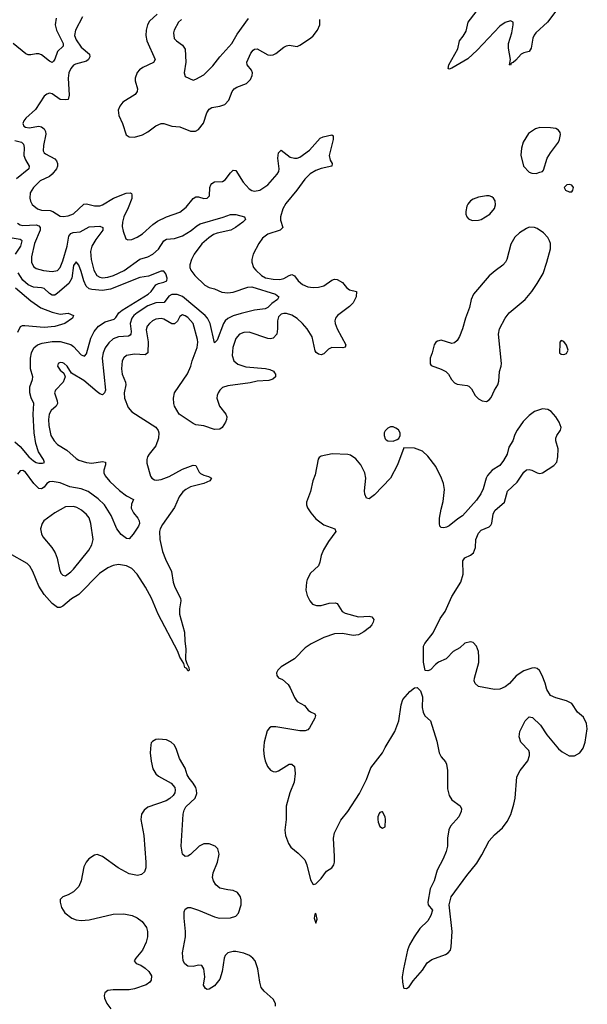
# Model space of a CAD drawing. Header units: inches. Extents: x 1550315 to 1685896, y 510706 to 640504.
# Tile 153 of 256: x 1632187 to 1636447, y 547403 to 554789. Entities that reach past the tile are written whole.
import ezdxf

# ---------------------------------------------------------------- set-up
doc = ezdxf.new("R2010")
doc.units = ezdxf.units.IN
doc.header["$MEASUREMENT"] = 0
doc.layers.add('B6534', color=7, linetype='Continuous')
doc.layers.add('B6535', color=7, linetype='Continuous')

msp = doc.modelspace()

# ---------------------------------------------------------------- linework, layer by layer
at = {"layer": 'B6534', "color": 5}
for points, elevation in [([(1633432.7, 550000), (1633432.4, 549990), (1633440.7, 549960.7), (1633456.4, 549930), (1633458.8, 549910), (1633456.3, 549903.7), (1633450, 549903.7), (1633440.9, 549920.9), (1633427.8, 549930), (1633419.4, 549959.4), (1633394.5, 550000)], 480), ([(1634255.7, 550000), (1634250, 549994), (1634150, 549935.1), (1634124.9, 549910), (1634114.8, 549890), (1634116, 549870), (1634130, 549851.3), (1634159.9, 549839.9), (1634201.1, 549801.1), (1634216.9, 549776.9), (1634250, 549704.9), (1634270, 549675.5), (1634324.9, 549644.9), (1634352.7, 549610), (1634370, 549595.8), (1634401.1, 549581.1), (1634408, 549570), (1634402.3, 549550), (1634362.5, 549477.5), (1634350, 549463.1), (1634330, 549454.5), (1634290, 549455.5), (1634110, 549484.8), (1634075.4, 549484.6), (1634061.8, 549478.2), (1634045.4, 549454.6), (1634021.7, 549370), (1634017.3, 549310), (1634022.7, 549262.7), (1634030.2, 549230.2), (1634048, 549188), (1634070, 549159.3), (1634090, 549148.7), (1634110, 549147.4), (1634130, 549153.4), (1634210, 549204.4), (1634230, 549204.4), (1634250, 549186.8), (1634254.9, 549134.9), (1634246.3, 549070), (1634215.8, 548990), (1634186.2, 548890), (1634186.4, 548790), (1634177.2, 548710), (1634182, 548670), (1634203.6, 548610), (1634221.4, 548581.4), (1634278, 548538), (1634327.8, 548487.8), (1634342, 548450), (1634370, 548338), (1634390, 548302), (1634410, 548306), (1634450, 548347.3), (1634490, 548400.7), (1634530, 548428), (1634544.2, 548450), (1634549.7, 548470.3), (1634550.9, 548510.9), (1634542.4, 548650), (1634549.6, 548690), (1634596.2, 548783.8), (1634649.7, 548850.3), (1634736.1, 548983.9), (1634789.4, 549090), (1634823.3, 549176.7), (1634911.1, 549288.9), (1634929.7, 549330.3), (1635003.7, 549450), (1635032, 549530), (1635049.6, 549650), (1635063.6, 549690), (1635115.6, 549750), (1635150, 549776.4), (1635170, 549779.1), (1635195.1, 549755.1), (1635210.5, 549710), (1635208.2, 549630), (1635215.2, 549595.2), (1635228.1, 549568.1), (1635270.5, 549530), (1635317.7, 549377.7), (1635334.4, 549290), (1635350, 549258.8), (1635382.8, 549222.8), (1635390, 549204.7), (1635397.2, 549157.2), (1635398.2, 549018.2), (1635409.2, 548969.2), (1635430, 548936.4), (1635492.8, 548892.8), (1635503.8, 548870), (1635500.4, 548850), (1635483, 548810), (1635421.4, 548738.6), (1635407.1, 548712.9), (1635397.6, 548650), (1635396.5, 548590), (1635388.8, 548550), (1635365.1, 548494.9), (1635319.5, 548410), (1635298.3, 548330), (1635268.3, 548270), (1635250.4, 548170), (1635253, 548150), (1635284, 548110), (1635271.6, 548068.4), (1635250.3, 548029.7), (1635190, 547971.3), (1635146.5, 547910), (1635111.5, 547850), (1635097.3, 547810), (1635066.7, 547670), (1635058.7, 547610), (1635059.3, 547570), (1635068.5, 547528.5), (1635070, 547524.7), (1635090, 547521), (1635110, 547534.8), (1635140.4, 547579.6), (1635210, 547659.5), (1635244.9, 547715.1), (1635281, 547739), (1635383.1, 547776.9), (1635403.7, 547790), (1635419.5, 547810), (1635425.6, 547834.4), (1635433.6, 547950), (1635409.3, 548150), (1635424.5, 548210), (1635541.6, 548370), (1635617.6, 548462.4), (1635655.9, 548524.1), (1635711.3, 548630), (1635750, 548673.7), (1635810, 548726.4), (1635844.7, 548775.3), (1635872.7, 548827.3), (1635896, 548904), (1635905.1, 548950), (1635916.9, 549110), (1635942.3, 549157.7), (1635999.5, 549230), (1636012.3, 549270), (1636012.7, 549290), (1636007, 549307), (1635949, 549370), (1635936, 549410), (1635939.3, 549450), (1635979.3, 549530), (1636010, 549558.8), (1636035.2, 549555.2), (1636096.1, 549496.1), (1636143.6, 549423.6), (1636230, 549319.5), (1636257.6, 549297.6), (1636310, 549267.4), (1636350, 549267.9), (1636390.7, 549289.3), (1636414.7, 549325.3), (1636429.7, 549370), (1636446.9, 549470), (1636440.5, 549510), (1636417, 549557), (1636374, 549594), (1636330, 549659.5), (1636290, 549679.5), (1636210, 549701.2), (1636170, 549719), (1636143.3, 549763.3), (1636131.5, 549811.5), (1636107, 549870), (1636087.8, 549907.8), (1636070, 549922), (1636050, 549927.3), (1636030, 549924.7), (1635970, 549904.5), (1635913.2, 549866.8), (1635862, 549810), (1635830, 549784.7), (1635790, 549767.6), (1635750, 549763.6), (1635630, 549787.6), (1635604.5, 549810), (1635598.4, 549830), (1635599.6, 549850), (1635631.7, 549968.3), (1635633.4, 550000)], 520), ([(1635392.9, 550000), (1635386.6, 549993.4), (1635330, 549969.5), (1635307.4, 549952.6), (1635270, 549913.2), (1635250, 549904), (1635230, 549908), (1635217, 549970), (1635217.3, 550000)], 520), ([(1634107.8, 547390), (1634107.8, 547410), (1634090, 547441.6), (1634020.8, 547500.8), (1633999.8, 547530), (1633988.4, 547570), (1633975.4, 547670), (1633954, 547730), (1633937.4, 547750), (1633911, 547770), (1633870, 547787.2), (1633810, 547800.3), (1633790, 547800.4), (1633750, 547788.2), (1633730.2, 547769.8), (1633722.2, 547750), (1633707.2, 547650), (1633690, 547592.3), (1633650, 547540.9), (1633610, 547517.2), (1633595.3, 547515.3), (1633582, 547522), (1633566, 547546), (1633576, 547610), (1633575.1, 547630), (1633569.3, 547669.3), (1633554, 547694), (1633530, 547696), (1633490, 547687), (1633450, 547689.6), (1633426.5, 547706.5), (1633414, 547730), (1633409.6, 547790), (1633431.8, 547910), (1633431.8, 547950), (1633420.7, 548050), (1633422.9, 548097.1), (1633430, 548116), (1633449.6, 548130.4), (1633470, 548130.4), (1633530, 548110.4), (1633650, 548059.5), (1633684.7, 548050), (1633770, 548052.2), (1633810, 548064.4), (1633830, 548086.8), (1633849.6, 548150), (1633850, 548186), (1633843.7, 548210), (1633822, 548242), (1633790, 548257), (1633750, 548260.7), (1633690, 548275.1), (1633660.1, 548300.1), (1633640.7, 548330), (1633635.3, 548355.3), (1633638.7, 548390), (1633672.2, 548470), (1633683.1, 548530), (1633674.3, 548570), (1633654.5, 548590), (1633610, 548606.6), (1633570, 548608), (1633533, 548590), (1633470, 548527), (1633450, 548515.1), (1633430, 548512.7), (1633409.5, 548530), (1633398.7, 548590), (1633413.3, 548830), (1633421.3, 548858.7), (1633435.1, 548884.9), (1633504.5, 548950), (1633516.1, 548983.9), (1633515.1, 549010), (1633509.4, 549030), (1633490, 549061.2), (1633458.4, 549098.4), (1633444.8, 549124.8), (1633430, 549175.3), (1633386.2, 549246.2), (1633362.7, 549322.7), (1633346.6, 549350), (1633325.2, 549370), (1633290, 549387), (1633228.1, 549391.9), (1633210, 549389.2), (1633184.5, 549375.5), (1633174.8, 549365.2), (1633170.6, 549349.4), (1633166, 549290), (1633173.2, 549226.8), (1633186.4, 549170), (1633210, 549130.7), (1633230, 549113.4), (1633323, 549063), (1633350.6, 549030.6), (1633354.8, 549010), (1633350.6, 548989.4), (1633338.8, 548970), (1633314, 548946), (1633286, 548930), (1633150, 548882), (1633120.5, 548859.5), (1633102, 548830), (1633096.9, 548790), (1633118.9, 548670), (1633134.9, 548470), (1633133.8, 548426.2), (1633123.6, 548396.4), (1633102.5, 548377.5), (1633071.7, 548368.3), (1633010, 548382.4), (1632925.6, 548425.6), (1632810, 548512), (1632770, 548526), (1632750, 548521.2), (1632706.6, 548493.4), (1632685.5, 548470), (1632670, 548435.3), (1632648.7, 548330), (1632630, 548286), (1632590, 548246), (1632550, 548224), (1632512, 548210), (1632492, 548190), (1632491.3, 548170), (1632501, 548130), (1632526.8, 548090), (1632578.8, 548050), (1632610, 548036.3), (1632650, 548030.6), (1632710, 548037.1), (1632890, 548078.4), (1632970, 548081.6), (1633030.4, 548070.4), (1633070, 548050.6), (1633105.5, 548025.5), (1633138.3, 547978.3), (1633146, 547950), (1633146, 547910), (1633136.3, 547870), (1633110, 547808.7), (1633058, 547750), (1633046, 547730), (1633062, 547710), (1633095.9, 547695.9), (1633130, 547674.8), (1633156, 547650), (1633175.9, 547615.9), (1633174.6, 547585.4), (1633164, 547570), (1633137.3, 547550), (1633050, 547518.3), (1633010, 547511.1), (1632890, 547511.8), (1632850, 547506), (1632827.3, 547490), (1632822, 547470), (1632823.8, 547450), (1632840.5, 547410), (1632870.7, 547370)], 520)]:
    msp.add_lwpolyline(points, dxfattribs=dict(at, elevation=elevation))
at = {"layer": 'B6534', "color": 5, "elevation": 520}
for points in [[(1634910, 548846), (1634906, 548846), (1634890, 548842), (1634885.2, 548834.8), (1634876, 548810), (1634874.8, 548790), (1634877.3, 548770), (1634890, 548738), (1634910, 548724.7), (1634930, 548734), (1634932.7, 548790), (1634928.7, 548810)], [(1634410, 548088), (1634401, 548079), (1634396, 548050), (1634410, 548012), (1634419.3, 548040.7)]]:
    msp.add_lwpolyline(points, close=True, dxfattribs=at)
at = {"layer": 'B6535', "color": 5}
for points, elevation in [([(1633218.9, 554830), (1633162.5, 554777.5), (1633146, 554750), (1633135.6, 554710), (1633134.5, 554670), (1633141.4, 554630), (1633204.7, 554490), (1633192.5, 554467.5), (1633110.7, 554429.3), (1633087.2, 554412.8), (1633068.2, 554391.8), (1633052.8, 554350), (1633054.2, 554330), (1633071, 554270), (1633070.1, 554249.9), (1633053.4, 554226.6), (1632962, 554170), (1632938.6, 554141.4), (1632927.4, 554110), (1632931.7, 554070), (1632957.8, 554010), (1632985.5, 553925.5), (1633010, 553910.4), (1633050, 553907), (1633110, 553925.3), (1633150, 553947.9), (1633210, 553992.2), (1633250, 554011.1), (1633270, 554010.2), (1633330, 553991.3), (1633390, 553986), (1633470, 553953.4), (1633506.8, 553953.2), (1633530, 553964.9), (1633566.9, 554013.1), (1633590.7, 554090), (1633610, 554118), (1633630, 554130.2), (1633690, 554139.2), (1633727.2, 554152.8), (1633755.8, 554184.2), (1633781.4, 554250), (1633795.8, 554270), (1633816.6, 554283.4), (1633888.9, 554311.1), (1633918.8, 554341.2), (1633933, 554370), (1633934.7, 554390), (1633926.6, 554410), (1633895.1, 554450), (1633893.1, 554470), (1633921.6, 554538.4), (1633939.1, 554560.9), (1633950, 554569), (1633970, 554570.2), (1634050, 554525.6), (1634070, 554521.6), (1634090, 554525), (1634110, 554534.4), (1634170, 554583.2), (1634190, 554594), (1634210, 554597.3), (1634270, 554588.2), (1634290, 554597.1), (1634369.5, 554650), (1634390, 554668.7), (1634422.6, 554710), (1634439.7, 554750), (1634440.4, 554790)], 520), ([(1636210, 554852.8), (1636147.1, 554770), (1636061.3, 554690), (1636047.8, 554672.2), (1636038.3, 554650), (1636025.3, 554574.7), (1636010.4, 554550), (1635970, 554540.9), (1635950.2, 554529.8), (1635910, 554484.7), (1635890, 554467), (1635876, 554464), (1635870, 554446.6), (1635862, 554450), (1635869.5, 554490.5), (1635856.2, 554576.2), (1635856.2, 554610), (1635879.8, 554690), (1635891.4, 554751.4), (1635889.4, 554769.4), (1635870, 554780.9), (1635830, 554767.6), (1635790, 554740.5), (1635620.3, 554559.7), (1635550, 554495.4), (1635430, 554425.1), (1635410, 554417.2), (1635403.6, 554423.6), (1635408.4, 554450), (1635474.7, 554570), (1635486.9, 554630), (1635515.7, 554664.3), (1635536.7, 554703.3), (1635553.2, 554770), (1635611.9, 554848.1)], 480), ([(1632460.3, 554799.7), (1632454.2, 554750), (1632464.1, 554710), (1632513.8, 554610), (1632514.7, 554590), (1632470.6, 554549.4), (1632450, 554491.8), (1632441.2, 554478.8), (1632430, 554468.5), (1632410, 554477.4), (1632350, 554525.6), (1632330, 554532.2), (1632310, 554533.1), (1632270, 554525.5), (1632250, 554526.2), (1632232.6, 554532.6), (1632138.5, 554610)], 460), ([(1632657.6, 554810), (1632606, 554710), (1632598.6, 554670), (1632610, 554638.3), (1632650, 554583), (1632710.1, 554530.1), (1632712.8, 554510), (1632704.4, 554490), (1632690, 554478.4), (1632605, 554455), (1632590, 554447.2), (1632570, 554423.6), (1632557.1, 554390), (1632550.2, 554350), (1632557.8, 554222.2), (1632550.4, 554190), (1632530, 554187.2), (1632490, 554191.2), (1632430, 554234), (1632410, 554236.9), (1632390, 554229.7), (1632370, 554215.1), (1632305.1, 554114.9), (1632232.8, 554050), (1632218.2, 554030), (1632211.5, 554010), (1632218.9, 553990), (1632230, 553982.2), (1632258, 553978), (1632330, 553989.3), (1632350, 553984.1), (1632371.1, 553970), (1632382, 553950), (1632383.7, 553930), (1632365.8, 553845.8), (1632364.5, 553804.5), (1632371.5, 553790), (1632381.9, 553781.9), (1632450, 553745.7), (1632463.3, 553730), (1632470.1, 553709.9), (1632470.6, 553690), (1632463.1, 553670), (1632430, 553630.6), (1632410, 553613.7), (1632340.1, 553579.9), (1632290, 553531.1), (1632266.9, 553490), (1632264, 553450), (1632268.3, 553428.3), (1632281.5, 553401.5), (1632320.4, 553370), (1632350, 553360.2), (1632417, 553357), (1632436, 553350), (1632490, 553315.8), (1632513.3, 553313.3), (1632550, 553317.1), (1632590, 553332), (1632670, 553405.6), (1632690, 553408.5), (1632750, 553391.7), (1632790, 553391.8), (1632810, 553399.3), (1632890.5, 553449.5), (1632987.2, 553487.2), (1633016, 553490), (1633025.5, 553485.5), (1633030, 553476), (1633027.8, 553447.8), (1633002.5, 553377.5), (1632968.1, 553310), (1632957.7, 553270), (1632956.4, 553236.4), (1632963, 553203), (1632985.1, 553145.1), (1632998.5, 553138.5), (1633030, 553141.1), (1633070, 553156.5), (1633110, 553181.5), (1633186.6, 553253.4), (1633222.5, 553277.5), (1633290, 553309.4), (1633390, 553346.2), (1633436.3, 553383.7), (1633490, 553446.5), (1633510, 553460.9), (1633530, 553460.3), (1633570, 553447.8), (1633593.2, 553450), (1633611.1, 553468.9), (1633614.7, 553530), (1633621.1, 553550), (1633630, 553561.3), (1633650, 553572.6), (1633710, 553574.9), (1633730, 553588.7), (1633770, 553641.3), (1633790, 553660.4), (1633810, 553657.1), (1633863.5, 553570), (1633910, 553519.6), (1633930, 553506.5), (1633950, 553503.2), (1633990, 553511.3), (1634050, 553550.2), (1634120.3, 553630), (1634130.9, 553650), (1634135.1, 553670), (1634125.6, 553750), (1634129.6, 553790), (1634148.7, 553810), (1634218, 553758), (1634249, 553749), (1634270, 553750.2), (1634290, 553756.9), (1634362.2, 553810), (1634441, 553899), (1634464, 553910), (1634530, 553926), (1634538.5, 553918.5), (1634539.5, 553890), (1634510.2, 553770), (1634516.4, 553736.4), (1634532, 553710), (1634530.6, 553690), (1634450, 553671.6), (1634410, 553657.5), (1634368.3, 553631.7), (1634326.1, 553593.9), (1634266.5, 553510), (1634185.5, 553410), (1634162.5, 553370), (1634143.5, 553310), (1634145, 553285), (1634161.1, 553230), (1634141.6, 553210), (1634050, 553179.8), (1634008.9, 553150), (1633982, 553110), (1633940.3, 553030), (1633930.3, 552990), (1633930.3, 552970), (1633942.6, 552930), (1633958.9, 552910), (1634001.7, 552870), (1634033, 552853), (1634090, 552842.3), (1634139.5, 552840.5), (1634170, 552848.4), (1634210, 552871.3), (1634230, 552876.9), (1634250, 552867), (1634276.5, 552830), (1634310, 552803.5), (1634350, 552785), (1634390, 552779), (1634430, 552782.2), (1634470, 552791.9), (1634530, 552835.2), (1634550, 552842.2), (1634570, 552839.8), (1634610, 552816.6), (1634640.8, 552780.8), (1634663, 552763), (1634714.8, 552750), (1634711.7, 552710), (1634690, 552664.5), (1634662.9, 552637.1), (1634571.8, 552570), (1634558.3, 552550), (1634552.6, 552530), (1634553.6, 552510), (1634569.3, 552470), (1634634, 552350), (1634630, 552333.2), (1634611.6, 552328.4), (1634530, 552328.9), (1634503.5, 552316.5), (1634470, 552282), (1634450, 552276.2), (1634430, 552279.5), (1634411.5, 552291.5), (1634404.7, 552304.7), (1634381.1, 552410), (1634345, 552470), (1634310.8, 552510), (1634270, 552546.6), (1634230, 552572.4), (1634190, 552585), (1634170, 552585.8), (1634150, 552579.3), (1634130, 552559.6), (1634121.1, 552530), (1634122.6, 552470), (1634115.8, 552430), (1634090, 552401.1), (1634070, 552395.6), (1634050, 552397.6), (1633910, 552444.5), (1633870, 552443.5), (1633837.1, 552430), (1633810, 552398.4), (1633786.8, 552330), (1633780.7, 552270), (1633793.7, 552230), (1633825.3, 552205.3), (1633884.8, 552184.8), (1634032.4, 552172.4), (1634064.6, 552164.6), (1634091.2, 552151.2), (1634100.3, 552140.3), (1634106.7, 552130), (1634106.4, 552110), (1634087.9, 552092.1), (1634057.1, 552082.9), (1633970, 552076.5), (1633916.2, 552063.8), (1633750, 552041.8), (1633710, 552029.7), (1633688.7, 552010), (1633676.5, 551990), (1633669.1, 551970), (1633668, 551950), (1633687.4, 551890), (1633735.3, 551830), (1633741.7, 551810), (1633739.6, 551790), (1633732.8, 551770), (1633706.4, 551730), (1633690, 551718.3), (1633650, 551713.7), (1633570, 551743.5), (1633510, 551749.6), (1633490, 551759.5), (1633384.5, 551830), (1633349.7, 551889.7), (1633344.2, 551910), (1633341.3, 551950), (1633349.7, 551990), (1633446.6, 552133.4), (1633470.8, 552190), (1633480.8, 552230), (1633519.4, 552330), (1633524.8, 552370), (1633522, 552390), (1633489.8, 552510), (1633450, 552555), (1633430, 552568.5), (1633410, 552574.2), (1633390, 552563), (1633371.4, 552528.6), (1633350, 552508.7), (1633330, 552506.8), (1633270, 552543.1), (1633250, 552548), (1633210, 552542.5), (1633184.2, 552530), (1633160.3, 552510), (1633144.2, 552490), (1633137.3, 552462.7), (1633151.3, 552371.3), (1633149.1, 552290), (1633130, 552275), (1633050, 552281), (1632988.2, 552270), (1632967.7, 552252.3), (1632956.9, 552230), (1632950.2, 552170), (1632956.1, 552130), (1632982.2, 552070), (1632983.5, 552050), (1632972.1, 551990), (1632973.4, 551950), (1633000.7, 551880.7), (1633030, 551846.7), (1633210, 551732.2), (1633227.5, 551707.5), (1633231.8, 551690), (1633228.9, 551650), (1633210, 551592.7), (1633158.4, 551530), (1633146, 551510), (1633140.5, 551490), (1633141.1, 551461.1), (1633170, 551366), (1633179.1, 551350), (1633198, 551338), (1633214.7, 551334.7), (1633250, 551339.2), (1633310, 551362.2), (1633410, 551416.9), (1633490, 551448), (1633510, 551444), (1633533.9, 551393.9), (1633543.8, 551383.8), (1633570, 551371.5), (1633603.4, 551363.4), (1633626.8, 551350), (1633613.4, 551330), (1633570, 551309.8), (1633470, 551283.9), (1633434.4, 551265.6), (1633412.6, 551247.4), (1633385, 551210), (1633350.1, 551129.9), (1633258.7, 551001.3), (1633242.4, 550970), (1633237.6, 550950), (1633238.7, 550890), (1633258.8, 550798.8), (1633281, 550741), (1633326, 550650), (1633338.9, 550570), (1633351.4, 550531.4), (1633393.7, 550450), (1633396.5, 550430), (1633386.3, 550370), (1633386.7, 550330), (1633424.4, 550195.6), (1633426.9, 550126.9), (1633434.9, 550070), (1633432.7, 550000)], 480), ([(1633402.6, 554790), (1633380.3, 554770), (1633347.4, 554710), (1633342.6, 554690), (1633347.5, 554647.5), (1633364.9, 554630), (1633410, 554598.4), (1633429, 554569), (1633433.7, 554470), (1633422, 554390), (1633430, 554362), (1633490, 554336), (1633510, 554342.8), (1633570, 554376.3), (1633636.3, 554443.7), (1633688.3, 554510), (1633778.5, 554610), (1633819.4, 554680.6), (1633903.3, 554796.7)], 540), ([(1632150, 553881.9), (1632201.3, 553870), (1632216.3, 553856.3), (1632221.1, 553830), (1632218.6, 553770), (1632230, 553738.6), (1632259.7, 553690), (1632255.9, 553670), (1632164.3, 553595.7)], 460), ([(1632170, 553263.2), (1632190, 553250.2), (1632210, 553244.8), (1632310, 553249.5), (1632330, 553242.3), (1632341.8, 553230), (1632341.7, 553210), (1632299.8, 553110), (1632276.1, 553010), (1632276.5, 552970), (1632290, 552938.7), (1632310, 552922), (1632366.4, 552906.4), (1632430, 552900.2), (1632470, 552908.2), (1632490, 552928.9), (1632510, 552980.3), (1632544.8, 553090), (1632555.9, 553164.1), (1632570, 553185.6), (1632587.9, 553192.1), (1632641.4, 553198.6), (1632710, 553235.5), (1632790, 553240.2), (1632811.1, 553231.1), (1632810.2, 553210), (1632759.1, 553140.9), (1632729.6, 553090), (1632719.8, 553050), (1632723, 552990), (1632743.2, 552910), (1632767.2, 552870), (1632790, 552856.8), (1632810, 552853.1), (1632850, 552856.6), (1632892.4, 552870), (1632972.5, 552907.5), (1633090, 552993.8), (1633150, 553010.9), (1633187.1, 553030), (1633230, 553067.2), (1633270, 553130.2), (1633290, 553143.5), (1633350, 553146.7), (1633410, 553168.2), (1633473.1, 553206.9), (1633516.4, 553243.6), (1633542.2, 553257.8), (1633713.6, 553306.4), (1633770, 553326.7), (1633810, 553328.5), (1633874.8, 553310), (1633880.7, 553290), (1633862, 553270), (1633808, 553230), (1633770.6, 553210), (1633670, 553188.7), (1633642.6, 553177.4), (1633606.6, 553153.4), (1633553.3, 553106.7), (1633497.7, 553030), (1633475.8, 552990), (1633463.7, 552950), (1633464.8, 552930), (1633472, 552910), (1633502.2, 552870), (1633577.7, 552797.7), (1633610, 552781.1), (1633650.1, 552770.1), (1633705.4, 552745.4), (1633750, 552740.7), (1633790, 552745.1), (1633898.5, 552781.5), (1633930, 552785.6), (1634106.7, 552730), (1634132.4, 552710), (1634122.6, 552690), (1634079.9, 552660.1), (1634050, 552630.7), (1634030, 552620.9), (1633950, 552609.8), (1633850, 552584.8), (1633790, 552567.8), (1633750, 552548.7), (1633729.7, 552530.3), (1633716.4, 552510), (1633670, 552384.5), (1633650, 552364), (1633615.8, 552510), (1633596.4, 552550), (1633578.2, 552570), (1633410, 552712), (1633370, 552727.3), (1633330, 552726.7), (1633305.5, 552714.5), (1633271.6, 552668.4), (1633210, 552664.9), (1633150, 552642.7), (1633067.8, 552590), (1633043.9, 552570), (1633028.8, 552550), (1633016.3, 552510), (1633022.9, 552450), (1633022, 552430), (1633017.1, 552422.9), (1633004.1, 552415.9), (1632930, 552409.9), (1632890, 552394.1), (1632855.2, 552364.8), (1632830, 552328.5), (1632813.2, 552290), (1632805.7, 552250), (1632830.1, 552010), (1632824.2, 551990), (1632810, 551975.8), (1632790, 551983.5), (1632770, 551998.2), (1632670, 552081.8), (1632576.2, 552136.2), (1632543.7, 552190), (1632521.2, 552210), (1632510, 552215.6), (1632490, 552217), (1632476, 552210), (1632470.8, 552190), (1632490, 552160.7), (1632517.5, 552137.5), (1632527.7, 552110), (1632514, 552070), (1632454.9, 552010), (1632449, 551990), (1632469.3, 551930), (1632470.2, 551910), (1632460.7, 551890), (1632423.8, 551856.2), (1632408.1, 551830), (1632402.8, 551790), (1632405, 551745), (1632422.2, 551670), (1632445.6, 551630), (1632470, 551601.3), (1632540.1, 551560.1), (1632610, 551496.9), (1632630, 551485.2), (1632690, 551467.5), (1632730, 551462), (1632810, 551474.3), (1632830.3, 551470.3), (1632830.2, 551450), (1632818, 551410), (1632818.4, 551390), (1632827.9, 551367.9), (1632864.9, 551324.9), (1632936.7, 551256.7), (1632990, 551217.4), (1633041, 551190), (1633025.3, 551154.7), (1633024.4, 551124.4), (1633040.5, 551090), (1633074, 551050), (1633083.7, 551030), (1633086.4, 551010), (1633079.3, 550990), (1633038.8, 550930), (1633010, 550894), (1632990, 550896), (1632948.4, 550928.4), (1632916.3, 550970), (1632874, 551070), (1632824.5, 551150), (1632775.7, 551195.7), (1632700.7, 551250), (1632650, 551269.1), (1632564.9, 551284.9), (1632490, 551314.5), (1632430, 551324.1), (1632410, 551321.1), (1632390, 551310.9), (1632370, 551283.5), (1632350.2, 551269.8), (1632330, 551273.5), (1632293.3, 551310), (1632230, 551395.1), (1632210, 551407.8), (1632190, 551405.6), (1632170, 551379.5)], 460), ([(1632156.2, 553030), (1632195.1, 553090), (1632207.2, 553130), (1632190, 553141.1), (1632130, 553150.1)], 440), ([(1632150, 551621.6), (1632190, 551587), (1632256.5, 551510), (1632290, 551480.5), (1632310, 551468), (1632330, 551462.6), (1632358.4, 551461.6), (1632372.9, 551467.1), (1632365.3, 551490), (1632328, 551548), (1632307.5, 551610), (1632296.4, 551690), (1632287.8, 551830), (1632292.9, 551910), (1632273.1, 551953.1), (1632264.6, 551990), (1632263.9, 552036.1), (1632282.9, 552090), (1632285.2, 552110), (1632269.4, 552170), (1632269.4, 552250), (1632276.5, 552290), (1632293.7, 552326.3), (1632320.3, 552350), (1632356.7, 552363.3), (1632430, 552375.6), (1632490, 552376.1), (1632571.4, 552351.4), (1632590, 552338.1), (1632650, 552276.2), (1632674.2, 552265.8), (1632690, 552282), (1632720.8, 552399.2), (1632747.5, 552450), (1632779.3, 552490), (1632830, 552523.2), (1632897.4, 552542.6), (1632910, 552554), (1632932.6, 552590), (1632955.7, 552610), (1633150.9, 552730), (1633174, 552750), (1633210, 552799.1), (1633230, 552811.2), (1633270, 552820.3), (1633290.4, 552830), (1633295.3, 552850), (1633283.4, 552883.4), (1633270, 552902.8), (1633250, 552901.6), (1633153.8, 552866.2), (1633090, 552854.4), (1632870, 552768.1), (1632810, 552758.5), (1632730, 552764.6), (1632710, 552770.1), (1632685.4, 552790), (1632668.1, 552830), (1632650, 552901.1), (1632630, 552948.7), (1632610, 552972.7), (1632590, 552944), (1632577.8, 552850), (1632557.1, 552810), (1632470, 552736.5), (1632450, 552721.5), (1632441.8, 552721.8), (1632430, 552722.3), (1632410, 552735.6), (1632370, 552771.5), (1632350, 552777.4), (1632290, 552782.5), (1632250, 552800.1), (1632210, 552836.1), (1632177.1, 552890)], 440), ([(1632156.3, 552776.3), (1632270, 552680.1), (1632346.9, 552626.9), (1632430, 552594.3), (1632490, 552580.6), (1632550, 552587.9), (1632590.7, 552570), (1632583.8, 552550), (1632526.8, 552510), (1632450, 552488.4), (1632370, 552479.5), (1632226.5, 552493.5), (1632206.8, 552493.2), (1632190, 552486), (1632170, 552442)], 420), ([(1635217.3, 550000), (1635218, 550090), (1635226.6, 550110), (1635291, 550189), (1635343.8, 550296.2), (1635379.5, 550350), (1635430, 550462.8), (1635497, 550570), (1635515.6, 550630), (1635512, 550730), (1635526.7, 550753.3), (1635570, 550772.4), (1635593.3, 550790), (1635606.6, 550830), (1635609.8, 550890.2), (1635630, 550938), (1635650, 550960.4), (1635710, 550984.9), (1635722.4, 550997.6), (1635730, 551012), (1635739.7, 551080.3), (1635752.7, 551107.3), (1635826, 551170), (1635848.7, 551251.3), (1635921.1, 551318.9), (1635970, 551394.9), (1635990, 551411.4), (1636010, 551414.9), (1636030, 551410.3), (1636070, 551388.9), (1636090, 551384.6), (1636110, 551388.8), (1636196.4, 551443.6), (1636216.9, 551470), (1636224.7, 551510), (1636227.6, 551570), (1636211, 551630), (1636209.7, 551650), (1636216.9, 551670), (1636244.4, 551710), (1636249.7, 551730), (1636235.4, 551770), (1636210.9, 551810), (1636175.8, 551850), (1636150, 551864.2), (1636110, 551868.7), (1636051, 551849), (1636010, 551820.5), (1635965.6, 551774.4), (1635919.3, 551710), (1635902.3, 551677.7), (1635888, 551630), (1635858.7, 551581.3), (1635844.2, 551530), (1635818.2, 551481.8), (1635790, 551445.1), (1635734, 551410), (1635698, 551370), (1635688.2, 551350), (1635666.4, 551270), (1635647.5, 551232.5), (1635615.1, 551184.9), (1635510, 551067.6), (1635474.4, 551045.6), (1635410, 550992.3), (1635390, 550982.7), (1635370, 550977.2), (1635350, 550979), (1635341.2, 550990), (1635338, 551010), (1635338.4, 551050), (1635350, 551118), (1635365.6, 551174.4), (1635374.7, 551265.3), (1635368.6, 551310), (1635352.5, 551350), (1635310, 551437.6), (1635250, 551513.6), (1635210, 551551.6), (1635150, 551574), (1635070, 551578), (1635022.3, 551450), (1634968.9, 551350), (1634850, 551226), (1634810, 551196), (1634790, 551199), (1634777, 551230), (1634774.8, 551254.8), (1634784.4, 551350), (1634778.5, 551390), (1634748.5, 551450), (1634710, 551495.1), (1634670, 551521.7), (1634650, 551526.6), (1634531.9, 551531.9), (1634450, 551515.3), (1634434.8, 551505.2), (1634427.5, 551492.5), (1634404.2, 551375.8), (1634387, 551330), (1634370.3, 551250), (1634339.5, 551170), (1634340.3, 551150), (1634347.8, 551127.8), (1634372.4, 551090), (1634410, 551045.5), (1634470, 551000.5), (1634551, 550970), (1634559.1, 550950), (1634504.2, 550875.8), (1634467.5, 550812.5), (1634450.3, 550770), (1634440.9, 550719.1), (1634428.7, 550691.3), (1634370, 550637.2), (1634344.9, 550590), (1634339.1, 550570), (1634335.5, 550510), (1634343.8, 550470), (1634363.8, 550430), (1634384.9, 550404.9), (1634414, 550394), (1634450, 550394.9), (1634510, 550411.8), (1634555.3, 550415.3), (1634570.8, 550410), (1634608.4, 550350), (1634630, 550337), (1634730, 550310.3), (1634810, 550314), (1634830, 550310.5), (1634843.8, 550290), (1634840.3, 550270), (1634830.3, 550250), (1634811.8, 550230), (1634770, 550196.8), (1634730, 550175.6), (1634690, 550169.8), (1634610, 550185.5), (1634550, 550181), (1634470, 550155), (1634373.9, 550106.1), (1634330, 550078), (1634255.7, 550000)], 520), ([(1633394.5, 550000), (1633390, 550007.3), (1633375.1, 550050), (1633227.4, 550330), (1633176.4, 550450), (1633132.6, 550532.6), (1633070, 550629), (1633030, 550671.3), (1632990, 550691.4), (1632930, 550703.1), (1632890, 550695), (1632850, 550677.8), (1632786.5, 550633.5), (1632630, 550477.6), (1632575.8, 550444.2), (1632510, 550389.3), (1632490, 550379.3), (1632470, 550380.9), (1632430, 550409.4), (1632370, 550476.2), (1632330, 550540.9), (1632286.8, 550650), (1632262.4, 550690), (1632243.1, 550710), (1632110, 550783.8)], 480), ([(1635633.4, 550000), (1635633.8, 550006.2), (1635629.6, 550050), (1635616.2, 550090), (1635590, 550118), (1635570, 550122.2), (1635528.8, 550111.2), (1635490, 550076.9), (1635440.5, 550050), (1635392.9, 550000)], 520)]:
    msp.add_lwpolyline(points, dxfattribs=dict(at, elevation=elevation))
for points, elevation in [([(1636090, 553979.5), (1636058, 553970), (1636004.6, 553935.4), (1635965.5, 553870), (1635954, 553826), (1635948.5, 553771.5), (1635968.8, 553690), (1636010, 553645.5), (1636030, 553637.3), (1636064, 553636), (1636090, 553644.7), (1636110, 553651.3), (1636119.3, 553660.7), (1636146, 553750), (1636169.8, 553790.2), (1636229.6, 553870), (1636238.4, 553890), (1636246.8, 553926.8), (1636242.9, 553942.9), (1636230, 553959.3), (1636210, 553971.8), (1636170, 553978.4)], 520), ([(1636310, 553552.7), (1636294, 553550), (1636272, 553530), (1636282, 553510), (1636310, 553498), (1636330, 553498), (1636339, 553510), (1636342, 553530), (1636330, 553548)], 520), ([(1635690, 553467), (1635630, 553457.6), (1635590, 553442.9), (1635570, 553429.5), (1635550, 553406), (1635542, 553390), (1635535.5, 553350), (1635536.3, 553330), (1635544, 553310), (1635555.9, 553295.9), (1635583.4, 553283.4), (1635630, 553284.9), (1635650, 553290.7), (1635715.3, 553330), (1635750, 553372), (1635758.6, 553401.4), (1635755.1, 553430), (1635742.7, 553450), (1635730, 553459.5), (1635710, 553466.6)], 520), ([(1636010, 553231.6), (1635990, 553222.9), (1635937.3, 553190), (1635902.3, 553157.7), (1635873.8, 553106.2), (1635843.1, 552990), (1635834, 552970), (1635813, 552947), (1635754.3, 552905.7), (1635711.2, 552868.8), (1635594, 552730), (1635575.8, 552690), (1635563.6, 552630), (1635532.9, 552550), (1635510.8, 552469.2), (1635488.6, 552411.4), (1635470, 552382.4), (1635450, 552365.1), (1635430, 552358.9), (1635350, 552384.2), (1635322.3, 552377.7), (1635310, 552369.3), (1635298.4, 552350), (1635283.8, 552290), (1635268.2, 552250), (1635267.1, 552207.1), (1635276, 552196), (1635350, 552168), (1635384, 552150), (1635404.9, 552130), (1635427.7, 552090), (1635450, 552065.5), (1635470, 552055.5), (1635546, 552046), (1635559, 552039), (1635579, 552019), (1635605.5, 551970), (1635630, 551944.9), (1635658, 551930), (1635690, 551926), (1635710, 551936.3), (1635726.2, 551953.8), (1635749.5, 552010), (1635774.7, 552050), (1635782, 552078), (1635788.7, 552150), (1635801.1, 552190), (1635802, 552210), (1635780.5, 552430), (1635787.6, 552470), (1635829.6, 552550), (1635860.5, 552590), (1635979.5, 552690), (1636030, 552750.7), (1636070.9, 552809.1), (1636115.5, 552884.5), (1636144.2, 552970), (1636169.7, 553070), (1636169.6, 553110), (1636163, 553130), (1636150, 553154.5), (1636117, 553190), (1636070, 553221.6), (1636050, 553229.6)], 520), ([(1636250, 552382), (1636241, 552370), (1636239.8, 552360.2), (1636238.8, 552290), (1636250, 552280.7), (1636270, 552277.3), (1636290, 552284), (1636302.7, 552310), (1636290, 552348), (1636270, 552374)], 520), ([(1634970, 551734.5), (1634950, 551726), (1634930, 551705.2), (1634922.4, 551690), (1634922.4, 551670), (1634930, 551646), (1634938, 551638), (1634950.5, 551630.5), (1634990, 551627.3), (1635020.9, 551639.1), (1635031.9, 551648.1), (1635043.7, 551670), (1635042, 551690), (1635030, 551712), (1635010, 551726), (1634990, 551734)], 520), ([(1632590, 551137.2), (1632530, 551133.7), (1632450.5, 551090), (1632369.3, 551030.7), (1632355.3, 551010), (1632343.6, 550970), (1632350, 550931), (1632361.7, 550910), (1632429.3, 550829.3), (1632454.3, 550790), (1632467.9, 550750), (1632485.5, 550665.5), (1632497.3, 550637.3), (1632510, 550622), (1632530, 550618), (1632570, 550646.8), (1632590, 550667.7), (1632706.6, 550810), (1632729.7, 550850), (1632738.5, 550890), (1632721.7, 551010), (1632710, 551052), (1632690, 551078), (1632651.6, 551110), (1632615.1, 551130)], 480)]:
    msp.add_lwpolyline(points, close=True, dxfattribs=dict(at, elevation=elevation))

doc.saveas('drawing.dxf')
